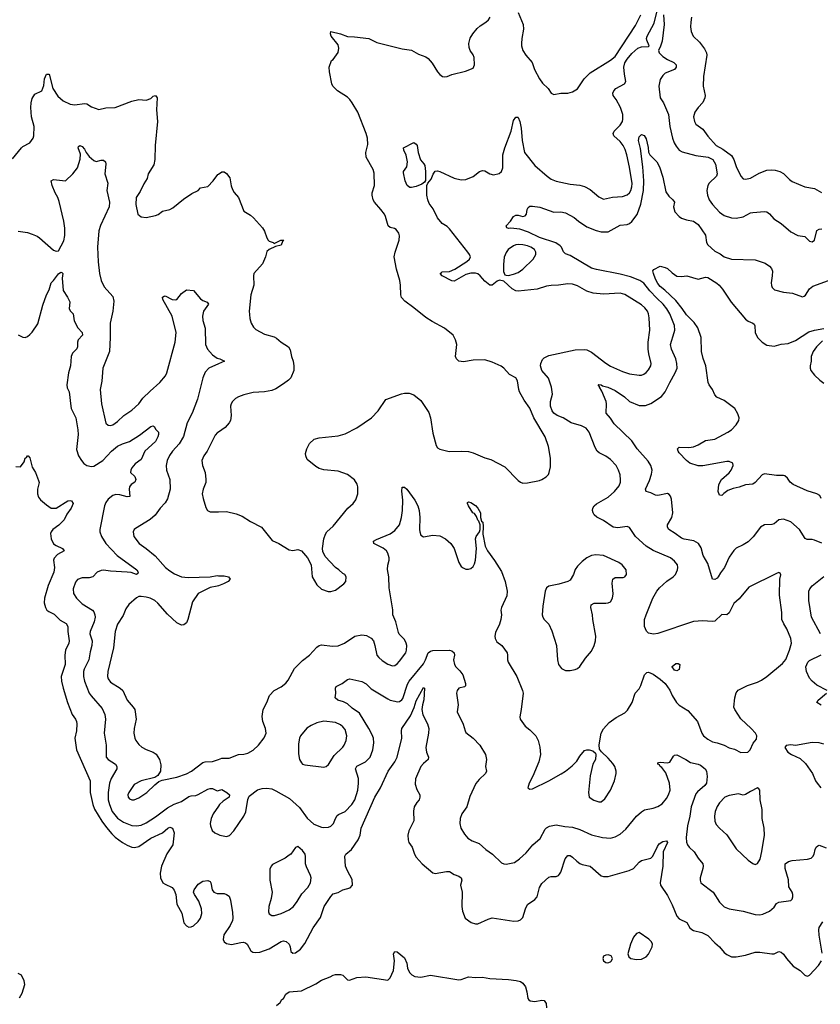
# Model space of a CAD drawing. Header units: inches. Extents: x 1603819 to 1745079, y 385938 to 533966.
# Tile 62 of 256: x 1658323 to 1665080, y 410704 to 419010. Entities that reach past the tile are written whole.
import ezdxf

# ---------------------------------------------------------------- set-up
doc = ezdxf.new("R2010")
doc.units = ezdxf.units.IN
doc.header["$MEASUREMENT"] = 0
doc.layers.add('B6451', color=7, linetype='Continuous')
doc.layers.add('B6461', color=7, linetype='Continuous')

msp = doc.modelspace()

# ---------------------------------------------------------------- linework, layer by layer
at = {"layer": 'B6451', "color": 5}
for points, elevation in [([(1658264.2, 417835.8), (1658337.4, 417930), (1658350, 417940.9), (1658408.3, 417971.7), (1658437.6, 418010), (1658443.5, 418030), (1658445.1, 418110), (1658423.5, 418190), (1658418.9, 418270), (1658421.4, 418310), (1658430, 418344), (1658450, 418382), (1658510, 418411.3), (1658526.2, 418453.8), (1658533.5, 418510), (1658550, 418550.3), (1658571.8, 418551.8), (1658604.3, 418430), (1658646.1, 418366.1), (1658690, 418325.6), (1658750, 418298.6), (1658790, 418292.6), (1658870, 418302.5), (1658890, 418300.2), (1658930, 418275.6), (1658990, 418252.2), (1659050, 418265.5), (1659130, 418270.3), (1659270, 418322.3), (1659330, 418336), (1659390, 418332.3), (1659430, 418345.2), (1659450, 418363.6), (1659470.2, 418370.3), (1659483.7, 418350), (1659477.3, 418250), (1659485.2, 418150), (1659467.8, 417950), (1659463.6, 417830), (1659454.4, 417785.6), (1659408.4, 417710), (1659400.7, 417670), (1659370, 417624), (1659340.5, 417559.5), (1659307.7, 417510), (1659304, 417450), (1659321, 417370), (1659350, 417347.3), (1659390, 417342), (1659470, 417358.8), (1659492.3, 417367.7), (1659530, 417396), (1659591.9, 417408.1), (1659617.2, 417422.8), (1659704.8, 417495.2), (1659775.5, 417544.5), (1659829.6, 417570.4), (1659850, 417590.7), (1659910, 417602), (1659955.1, 417650), (1659996, 417704), (1660000, 417706.7)], 480), ([(1658310, 417225.3), (1658390, 417214.4), (1658430, 417201.2), (1658470, 417183.2), (1658490, 417169), (1658610, 417066.5), (1658630, 417058), (1658650, 417060.5), (1658695.9, 417144.1), (1658704.5, 417190), (1658704, 417250), (1658695, 417310), (1658655.8, 417475.8), (1658644.8, 417510), (1658622.6, 417550), (1658598.7, 417610), (1658589.7, 417650.3), (1658610, 417662), (1658710, 417650.8), (1658772.3, 417710), (1658810, 417761), (1658832.6, 417832.6), (1658836.6, 417876.6), (1658816.2, 417930), (1658819, 417941), (1658830, 417947.7), (1658850, 417939.3), (1658870, 417917.3), (1658883.8, 417890), (1658910, 417854.8), (1658950, 417822.8), (1658970, 417814), (1659010, 417824), (1659030, 417824), (1659046.8, 417810), (1659050.4, 417790), (1659043.1, 417710), (1659068.5, 417630), (1659058, 417570), (1659080.6, 417470), (1659079.3, 417430), (1659005.9, 417274.1), (1658990.1, 417230), (1658980.8, 417090), (1658986, 416966), (1658996.5, 416870), (1659010, 416810.7), (1659037.2, 416757.2), (1659110, 416676.3), (1659116.7, 416636.7), (1659110.2, 416550), (1659085.8, 416450), (1659088.2, 416330), (1659080.3, 416210), (1659024.4, 416070), (1659018, 415962), (1659002.6, 415890), (1659015.2, 415770), (1659050, 415607.7), (1659070, 415588.4), (1659090, 415585.3), (1659110, 415592), (1659150, 415620.3), (1659203.5, 415670), (1659270, 415715.3), (1659329.7, 415770), (1659364, 415816), (1659423.3, 415876.7), (1659507.1, 415950), (1659553, 416007), (1659565, 416030), (1659635.3, 416290), (1659645, 416370), (1659609.8, 416510), (1659532.3, 416650), (1659529.6, 416670.4), (1659541.5, 416678.5), (1659550, 416680.7), (1659610, 416650.5), (1659634.5, 416645.5), (1659650, 416650.8), (1659690, 416699.3), (1659730, 416730.4), (1659790, 416726), (1659850, 416656.3), (1659870, 416642), (1659906.8, 416626.8), (1659916, 416610), (1659874.9, 416550), (1659865.7, 416510), (1659870, 416472), (1659888.6, 416408.6), (1659890.3, 416270), (1659909, 416230), (1659950, 416182.6), (1659990, 416155.6), (1660000, 416153)], 460), ([(1658310, 416350.5), (1658350, 416330.5), (1658370, 416330.4), (1658390, 416338.4), (1658410, 416354), (1658430, 416373), (1658476.3, 416443.7), (1658518.5, 416601.5), (1658551.1, 416688.9), (1658572.3, 416730), (1658589, 416790), (1658610, 416810.6), (1658650, 416866), (1658670, 416878.9), (1658678.3, 416878.3), (1658687.7, 416870), (1658681.1, 416830), (1658690, 416724.7), (1658728, 416670), (1658745.5, 416630), (1658742.4, 416570), (1658752, 416552), (1658773.4, 416530), (1658782.4, 416470), (1658815.5, 416410), (1658850.8, 416370), (1658854.8, 416350), (1658817.3, 416310), (1658810.7, 416290), (1658810.6, 416250), (1658806, 416234), (1658770, 416197), (1658757.4, 416170), (1658752, 416090), (1658735.8, 416030), (1658722, 415930), (1658724, 415904), (1658740.7, 415870), (1658754, 415750), (1658759, 415730), (1658796.9, 415650), (1658814.3, 415550), (1658816.1, 415510), (1658804.1, 415384.1), (1658820.7, 415330), (1658844, 415290), (1658865.5, 415265.5), (1658888.9, 415248.9), (1658930, 415239.5), (1658950, 415242.8), (1659026.4, 415290), (1659097.5, 415370), (1659150, 415412.9), (1659190, 415432.5), (1659250, 415452.2), (1659335.9, 415504.1), (1659430, 415577.1), (1659450, 415582.8), (1659458, 415578), (1659473.2, 415553.2), (1659495.5, 415530), (1659496, 415510), (1659490.3, 415490.3), (1659470, 415453), (1659380.8, 415370), (1659350, 415298.9), (1659297, 415263), (1659270.4, 415230), (1659260.5, 415210), (1659259.1, 415190), (1659295.6, 415155.6), (1659303.1, 415130), (1659294, 415110), (1659265.5, 415090), (1659250.4, 415070), (1659246, 415050), (1659253.1, 414986.9), (1659230, 414985.1), (1659170, 415003.1), (1659135.6, 415004.4), (1659110, 414995.6), (1659070, 414965.1), (1659050, 414937), (1659039.6, 414910), (1658998.6, 414710), (1658999.6, 414690), (1659013.6, 414650), (1659051.3, 414590), (1659147.3, 414490), (1659311.8, 414370), (1659323.8, 414350), (1659321.4, 414338.6), (1659310, 414328.3), (1659265.2, 414345.2), (1659230.7, 414350.7), (1659090, 414356.5), (1659030, 414365.4), (1659010, 414363), (1658977.3, 414350), (1658942, 414310), (1658910, 414302.9), (1658850, 414300.5), (1658812.1, 414287.9), (1658794.7, 414265.3), (1658775.8, 414210), (1658776.4, 414170), (1658801.6, 414130), (1658850, 414081.6), (1658938, 414030), (1658950, 414014), (1658957.7, 413990), (1658959.6, 413970), (1658952.2, 413930), (1658916.9, 413850), (1658915.2, 413830), (1658934.2, 413770), (1658932, 413730), (1658917.7, 413677.8), (1658908, 413610), (1658866.9, 413530), (1658861.8, 413510), (1658861.8, 413470), (1658871.3, 413430), (1658909.4, 413329.4), (1658925.6, 413305.6), (1659019.8, 413199.8), (1659042.4, 413150), (1659047.9, 413107.9), (1659036.9, 412990), (1659054.4, 412890), (1659054.4, 412790), (1659069.1, 412769.1), (1659132.4, 412730), (1659143.7, 412710), (1659142.3, 412690), (1659095.6, 412610), (1659080.6, 412570), (1659069.4, 412490), (1659070.1, 412430), (1659080.8, 412390), (1659105.3, 412330), (1659150, 412274.3), (1659200.7, 412240.7), (1659270, 412212.5), (1659310, 412209.4), (1659350, 412215.3), (1659390, 412233.4), (1659470, 412284.8), (1659570, 412361.1), (1659626.9, 412393.1), (1659690, 412415.4), (1659750, 412455.5), (1659770, 412463.6), (1659810, 412466.5), (1659830, 412473.6), (1659910, 412518.5), (1659930, 412525.3), (1659950, 412524.9), (1659990, 412504.7), (1660000, 412507.2)], 440), ([(1660000, 416106.5), (1659920.7, 416070), (1659890, 416036), (1659870, 415989), (1659823.2, 415810), (1659779.7, 415690), (1659736.9, 415610), (1659705.1, 415494.9), (1659670, 415433.3), (1659614.3, 415370), (1659587.7, 415332.3), (1659567.6, 415290), (1659559.6, 415250), (1659562.6, 415210), (1659590.3, 415130), (1659592.7, 415050), (1659571.2, 414968.8), (1659550, 414934.5), (1659510.4, 414890), (1659468, 414830), (1659425.1, 414794.9), (1659301.7, 414718.3), (1659290.8, 414710), (1659280.7, 414690), (1659288, 414650), (1659331.3, 414591.3), (1659390.2, 414550.2), (1659467.5, 414487.5), (1659554.4, 414390), (1659590, 414360.3), (1659630, 414334.9), (1659690, 414310.3), (1659744.8, 414304.8), (1659930, 414310.2), (1659990, 414320.3), (1660000, 414319.8)], 460), ([(1660000, 415530.9), (1659993.5, 415526.5), (1659974.3, 415505.7), (1659906, 415370), (1659878.7, 415330), (1659862, 415290), (1659865.3, 415250), (1659888.7, 415190), (1659894.9, 415130), (1659893.3, 415106.7), (1659872.4, 415050), (1659864.4, 415010), (1659870.5, 414970), (1659894.6, 414894.6), (1659908.6, 414868.6), (1659930, 414858), (1660000, 414859.2)], 480), ([(1658290, 415241), (1658330, 415238), (1658360.2, 415279.8), (1658369.6, 415310.4), (1658382, 415318), (1658390.8, 415330.8), (1658394, 415330), (1658410, 415314), (1658430, 415234), (1658458, 415190), (1658483.5, 415123.5), (1658486.8, 415106.8), (1658474.9, 415050), (1658474.9, 415010), (1658482.5, 414982.5), (1658499.6, 414959.6), (1658550, 414916.4), (1658590.4, 414890.4), (1658630, 414890.4), (1658730, 414950.3), (1658750, 414953.4), (1658761, 414950), (1658774.9, 414930), (1658757.6, 414890), (1658721.7, 414838.3), (1658699.6, 414790), (1658654.4, 414745.6), (1658603.6, 414710), (1658588, 414690), (1658583.6, 414676.4), (1658589.2, 414630), (1658608.5, 414588.5), (1658630, 414573.1), (1658684, 414550), (1658698.8, 414530), (1658642.7, 414497.3), (1658613.1, 414466.9), (1658609.1, 414450), (1658616.8, 414390), (1658612.9, 414350), (1658564.5, 414235.5), (1658531.5, 414130), (1658528.9, 414090), (1658540.4, 414050), (1658553.8, 414030), (1658570, 414016.8), (1658614.4, 413994.4), (1658665.1, 413945.1), (1658715.3, 413915.3), (1658730.2, 413890.2), (1658729.4, 413849.4), (1658742, 413770), (1658737.3, 413750), (1658709.3, 413690), (1658704.1, 413650), (1658707.5, 413570), (1658674.7, 413470), (1658675.9, 413430), (1658689.2, 413370), (1658726.7, 413250), (1658765.4, 413150), (1658793.1, 413110), (1658801.7, 413090), (1658805.7, 413070), (1658803.1, 413010), (1658790.2, 412950), (1658803.2, 412850), (1658918.6, 412590), (1658917.1, 412490), (1658939.4, 412390), (1658955, 412350), (1659017.1, 412250), (1659054.9, 412194.9), (1659101.1, 412141.1), (1659130, 412113.6), (1659190.4, 412070), (1659230, 412045.2), (1659270, 412029.2), (1659292.9, 412027.1), (1659330, 412035.5), (1659430, 412106.2), (1659530, 412150.3), (1659573.2, 412190), (1659590, 412197.6), (1659612.7, 412190), (1659628.2, 412150), (1659616.1, 412050), (1659566.6, 411973.4), (1659520.5, 411870), (1659509.2, 411810), (1659511.3, 411771.3), (1659532.4, 411730), (1659550, 411717.4), (1659610.2, 411690.2), (1659626.8, 411666.8), (1659640.3, 411630), (1659649.1, 411550), (1659693, 411473), (1659708.3, 411390), (1659730, 411364.9), (1659750, 411355.6), (1659770, 411356.1), (1659790, 411364.7), (1659830, 411403.2), (1659848, 411430), (1659859.9, 411470), (1659858.7, 411510), (1659834.5, 411574.5), (1659798, 411630), (1659791.6, 411650), (1659795.6, 411670), (1659830, 411718), (1659870, 411742), (1659910, 411747.7), (1659930, 411738.8), (1659936.3, 411730), (1659948.7, 411670), (1659963, 411650), (1659990, 411638.4), (1660000, 411638.3)], 420), ([(1660000, 414234.5), (1659990, 414230.9), (1659930, 414219.7), (1659830.4, 414169.6), (1659781.3, 414098.7), (1659743.1, 413950), (1659730, 413922), (1659710, 413904.7), (1659690, 413903.5), (1659650, 413922), (1659570, 413996), (1659490, 414087.4), (1659463, 414110), (1659426, 414130), (1659390, 414139.8), (1659350, 414144), (1659330, 414143), (1659310, 414133.6), (1659244.1, 414075.9), (1659219.9, 414040.1), (1659196.7, 413983.3), (1659150.2, 413909.8), (1659130.2, 413850), (1659115.9, 413710), (1659068.2, 413510), (1659064.9, 413470), (1659069.1, 413450), (1659090, 413420.3), (1659170.1, 413370.1), (1659193.1, 413350), (1659231.7, 413270), (1659282.4, 413210), (1659294, 413190), (1659306.3, 413110), (1659288.9, 413030), (1659287.2, 412990), (1659295.3, 412950), (1659304.9, 412930), (1659330, 412895.5), (1659354.1, 412874.1), (1659390, 412854), (1659450.2, 412830.2), (1659474.7, 412814.7), (1659504.4, 412770), (1659515.9, 412724.1), (1659510.6, 412669.4), (1659490, 412635.3), (1659462.8, 412617.2), (1659350, 412589.5), (1659290, 412558), (1659243.8, 412490), (1659236.3, 412470), (1659238.8, 412450), (1659250, 412436), (1659270, 412427.7), (1659290, 412427.7), (1659330, 412444.9), (1659397.2, 412490), (1659463.7, 412556.3), (1659497.2, 412582.8), (1659525.6, 412594.4), (1659650, 412620.3), (1659730, 412648.9), (1659773, 412670), (1659870, 412743.6), (1659890, 412748.9), (1659950, 412752.6), (1660000, 412769)], 460), ([(1660000, 412374.2), (1659957.6, 412310), (1659940.3, 412270), (1659930.5, 412230), (1659933, 412210), (1659948.2, 412170), (1659970, 412150.6), (1660000, 412135.6)], 440), ([(1658322, 410758), (1658343.3, 410796.7), (1658368, 410870), (1658360.5, 410900.5), (1658338, 410950), (1658310, 410965.1)], 420)]:
    msp.add_lwpolyline(points, dxfattribs=dict(at, elevation=elevation))
at = {"layer": 'B6461', "color": 5}
for points, elevation in [([(1660000, 412769), (1660030, 412778.9), (1660090, 412779.8), (1660170, 412811.4), (1660213.8, 412813.8), (1660250, 412822), (1660293.4, 412846.6), (1660339.6, 412890), (1660386.9, 412953.1), (1660402.9, 412990), (1660397.6, 413030), (1660375.6, 413090), (1660369.6, 413130.4), (1660379.5, 413190), (1660409.4, 413250), (1660431.9, 413308.1), (1660470, 413350.8), (1660530, 413382.4), (1660570, 413412.7), (1660590, 413438), (1660642.5, 413537.5), (1660710, 413605.3), (1660770, 413650.4), (1660830, 413715.5), (1660850, 413730.4), (1660870, 413735.8), (1660964.4, 413724.4), (1661010, 413728.9), (1661063.7, 413750), (1661151, 413809), (1661210, 413820.3), (1661250, 413816.4), (1661290, 413793.4), (1661308.2, 413770), (1661321.3, 413730), (1661337.1, 413650), (1661353, 413630), (1661383.8, 413603.8), (1661430, 413573), (1661470, 413559.3), (1661490, 413561.6), (1661510, 413575.5), (1661530, 413598), (1661581.6, 413670), (1661587.9, 413692.1), (1661589.7, 413730), (1661585.4, 413750), (1661570, 413781.6), (1661526.2, 413826.2), (1661519, 413839), (1661497.7, 413930), (1661473.3, 413990), (1661472.2, 414032.2), (1661442.2, 414217.8), (1661438, 414310), (1661428.8, 414371.2), (1661430.7, 414409.3), (1661442.7, 414450), (1661440.9, 414470), (1661430.9, 414510), (1661418.3, 414530), (1661390, 414553.1), (1661312.7, 414590), (1661309.3, 414610), (1661335.2, 414624.8), (1661450, 414671.7), (1661490, 414699.5), (1661527.4, 414750), (1661546.6, 414810), (1661555, 414870), (1661555.7, 414955.7), (1661547.3, 415032.7), (1661552.7, 415067.3), (1661570, 415066.7), (1661590, 415048.7), (1661657.6, 414957.6), (1661683.8, 414910), (1661695.5, 414870), (1661700.5, 414810), (1661697.1, 414710), (1661699.3, 414690), (1661710, 414662.8), (1661730, 414647.7), (1661810, 414660.5), (1661870, 414655.5), (1661917.3, 414630), (1661960.7, 414590), (1661990.7, 414550), (1662030, 414431.3), (1662050, 414396), (1662064.7, 414384.7), (1662090, 414375.5), (1662110, 414374.9), (1662130, 414381.6), (1662150, 414397.3), (1662161.7, 414418.3), (1662169.6, 414450), (1662179, 414550), (1662169.5, 414630), (1662176, 414650), (1662204, 414690), (1662209, 414710), (1662209, 414750), (1662199, 414779), (1662190, 414788), (1662179, 414819), (1662163.1, 414843.1), (1662149, 414850), (1662110, 414908), (1662102, 414930), (1662104, 414936), (1662110, 414942), (1662130, 414936), (1662170, 414911.3), (1662191, 414890), (1662211, 414850), (1662211.3, 414810), (1662221, 414781), (1662231, 414770), (1662234.8, 414734.8), (1662233, 414670), (1662250.4, 414570), (1662270.4, 414530), (1662330, 414448), (1662390, 414354), (1662421.7, 414270), (1662438.7, 414190), (1662434.9, 414150), (1662388.2, 414050), (1662384.4, 414030), (1662388.4, 413990), (1662383.1, 413950), (1662372.2, 413910), (1662338.7, 413841.3), (1662332.4, 413810), (1662335.3, 413790), (1662350, 413760.5), (1662393.4, 413730), (1662436.3, 413670), (1662441.6, 413650), (1662440.4, 413610), (1662446, 413590), (1662519.1, 413470), (1662568.2, 413350), (1662572.1, 413327.9), (1662556.3, 413190), (1662544.9, 413130), (1662547.7, 413110), (1662590, 413050.8), (1662630, 413019.1), (1662678, 412970), (1662699.3, 412930), (1662713.8, 412873.8), (1662717.6, 412810), (1662703.7, 412750), (1662652.8, 412627.2), (1662622.8, 412570), (1662612, 412530), (1662630, 412518), (1662650, 412521), (1662790, 412588.2), (1662892.9, 412647.1), (1662930, 412670.7), (1662984.8, 412715.2), (1663024.1, 412755.9), (1663050, 412798), (1663090, 412844.7), (1663110, 412851.3), (1663130, 412851.3), (1663161, 412841), (1663182, 412822), (1663184.7, 412810), (1663182, 412770), (1663161, 412730), (1663138.8, 412630), (1663124, 412490), (1663130.7, 412450.7), (1663170, 412424.9), (1663210, 412410.8), (1663230, 412411), (1663261.5, 412438.5), (1663309.2, 412510), (1663344, 412590), (1663357.2, 412650), (1663357.2, 412670), (1663345.2, 412710), (1663330, 412734), (1663290, 412779), (1663232.7, 412832.7), (1663217.2, 412857.2), (1663212.7, 412892.7), (1663229.6, 412990), (1663251.1, 413028.9), (1663298.3, 413081.7), (1663356.6, 413123.4), (1663430, 413162), (1663454.2, 413185.8), (1663492, 413250), (1663517.2, 413330), (1663550, 413366), (1663565.8, 413394.2), (1663595.5, 413484.5), (1663616.5, 413503.5), (1663630, 413506.8), (1663670, 413487.7), (1663730, 413448), (1663770, 413410.6), (1663810, 413354), (1663829, 413309), (1663865.5, 413250), (1663890, 413226), (1663961.4, 413181.4), (1664044.4, 413090), (1664080.5, 412990), (1664095.5, 412970), (1664130, 412941.3), (1664170, 412917.6), (1664210, 412910.3), (1664269.1, 412889.1), (1664310, 412868.5), (1664354.9, 412854.9), (1664410, 412826.8), (1664469.1, 412830.9), (1664489.3, 412850.7), (1664512.9, 412907.1), (1664540.2, 412939.8), (1664544, 412970), (1664533.2, 412990), (1664496, 413030), (1664410, 413112), (1664357.6, 413190), (1664349.8, 413210), (1664358.3, 413290), (1664369.8, 413330.2), (1664387.4, 413352.6), (1664465.4, 413394.6), (1664550, 413420.4), (1664582.8, 413437.2), (1664630, 413470.4), (1664761, 413579), (1664788.1, 413611.9), (1664820.5, 413690), (1664837, 413750), (1664832, 413790), (1664798.4, 413870), (1664772.3, 413912.3), (1664755.6, 413950), (1664754, 414010), (1664735.9, 414155.9), (1664738, 414290), (1664747.3, 414327.3), (1664742, 414342), (1664730, 414346), (1664710, 414339), (1664476.1, 414223.9), (1664395.1, 414124.9), (1664350, 414084.5), (1664310, 414007), (1664290, 413989.6), (1664250, 413991.6), (1664190, 413937.4), (1664167, 413933), (1664090, 413938.9), (1664010, 413934), (1663710, 413832.7), (1663673.2, 413826.8), (1663630, 413835.6), (1663611.9, 413851.9), (1663595.6, 413890), (1663597.6, 413950), (1663609.6, 413989.6), (1663667.7, 414130), (1663700.4, 414190), (1663723.1, 414216.9), (1663785.4, 414274.6), (1663838.7, 414310), (1663858.9, 414330), (1663875.6, 414370), (1663878.7, 414390), (1663874.5, 414410), (1663850, 414443.5), (1663815.6, 414470), (1663670, 414531.8), (1663610, 414569.8), (1663519.8, 414650), (1663470, 414726.6), (1663450, 414734), (1663370, 414723.8), (1663332.3, 414730), (1663250, 414784.1), (1663194, 414814), (1663172.8, 414832.8), (1663162.4, 414850), (1663158.2, 414870), (1663160.4, 414890), (1663170.7, 414909.3), (1663190, 414927), (1663290, 414983.1), (1663342.4, 415030), (1663381.8, 415078.2), (1663392.8, 415110), (1663392.7, 415127.3), (1663389.7, 415170), (1663377.6, 415210), (1663356, 415250), (1663310, 415301.1), (1663270, 415328.4), (1663214.8, 415354.8), (1663198, 415370), (1663180.6, 415400.6), (1663129.8, 415530), (1663104.6, 415564.6), (1663064.7, 415584.7), (1662976.9, 415610), (1662910.4, 415650.4), (1662858.7, 415670), (1662830, 415691.3), (1662816.8, 415710), (1662802, 415750), (1662804, 415790), (1662819.1, 415850), (1662811, 415911), (1662786.3, 415986.3), (1662730, 416052), (1662718.2, 416090), (1662720.3, 416110), (1662736.6, 416143.4), (1662750, 416157.3), (1662790, 416178), (1663010, 416223.8), (1663090, 416227), (1663110, 416224.9), (1663150, 416205.7), (1663270, 416111.5), (1663310, 416087.8), (1663410, 416040.9), (1663470, 416023.6), (1663550, 416010.3), (1663570, 416012), (1663590, 416020.3), (1663610, 416034.4), (1663630, 416057.1), (1663649.7, 416090), (1663652.8, 416110), (1663631.9, 416190), (1663627, 416230), (1663628.1, 416290), (1663642.4, 416390), (1663635.8, 416495.8), (1663629.9, 416529.9), (1663621.2, 416550), (1663599.5, 416579.5), (1663570, 416605.8), (1663430, 416692.3), (1663390, 416702.6), (1663250, 416695.8), (1663161.8, 416701.8), (1663110, 416718.7), (1663030, 416765.4), (1662990, 416779.7), (1662950, 416781), (1662870, 416769.7), (1662810, 416768.6), (1662770, 416761.5), (1662690, 416737.4), (1662530, 416719.7), (1662510, 416723), (1662479.8, 416739.7), (1662410, 416804), (1662373.6, 416813.6), (1662354.4, 416805.6), (1662312, 416770), (1662290, 416769.4), (1662250, 416802.9), (1662209.6, 416850), (1662190, 416865.4), (1662170, 416872), (1662130, 416872.9), (1662090, 416861.7), (1661990, 416804.7), (1661970, 416807.6), (1661889.2, 416850), (1661873.2, 416870), (1661882, 416878), (1661890, 416882), (1661950, 416885.7), (1661995.5, 416904.5), (1662096.2, 416970), (1662118.4, 416990), (1662126.6, 417010), (1662120.9, 417030), (1662106.6, 417050), (1661950, 417244.7), (1661930, 417264.4), (1661890, 417290.9), (1661850, 417339.7), (1661813.6, 417413.6), (1661780, 417460), (1661766.9, 417490), (1661759.1, 417530), (1661760.5, 417610), (1661769.3, 417630.7), (1661795.8, 417664.2), (1661813.1, 417706.9), (1661830, 417732.7), (1661850, 417735.3), (1661870, 417730.3), (1661990, 417674.3), (1662050, 417659.5), (1662090, 417663.1), (1662150, 417686.4), (1662205.2, 417730), (1662230, 417738), (1662250, 417735.5), (1662291, 417710), (1662322.3, 417702.3), (1662370, 417713), (1662390, 417728), (1662400.5, 417759.5), (1662401.6, 417870), (1662416.8, 417930), (1662469.8, 418070), (1662490, 418161), (1662510, 418186.8), (1662526.4, 418186.4), (1662530, 418186), (1662543.8, 418150), (1662555.2, 418095.3), (1662564.9, 417990), (1662584.6, 417890), (1662670, 417780.4), (1662774.9, 417690), (1662810, 417666), (1662850, 417649.1), (1662970, 417622.8), (1663050, 417613.4), (1663090, 417602), (1663138.3, 417578.3), (1663210, 417514.9), (1663250, 417494.9), (1663326.8, 417513.2), (1663410, 417517.6), (1663450, 417531.6), (1663470, 417548.8), (1663481.2, 417570), (1663490, 417601), (1663491.2, 417628.8), (1663470, 417766), (1663448.7, 417868.7), (1663434.4, 417914.4), (1663416.8, 417950), (1663390, 417983.5), (1663337.6, 418030), (1663333, 418050), (1663341.3, 418070), (1663390, 418119.5), (1663409.7, 418150), (1663414.5, 418170), (1663414.2, 418210), (1663393.3, 418270), (1663356.8, 418336.8), (1663331.6, 418370), (1663327.8, 418390), (1663337.7, 418410), (1663355.4, 418430), (1663426.9, 418470), (1663437.6, 418490), (1663426.3, 418550), (1663421.9, 418610), (1663430, 418646.4), (1663450, 418676.5), (1663490, 418723.6), (1663540.7, 418770), (1663570, 418779.7), (1663630, 418784.6), (1663636.9, 418790), (1663617.2, 418837.2), (1663614.5, 418850), (1663618.7, 418870), (1663678.6, 418981.4), (1663710, 419106)], 460), ([(1662530.5, 419070.5), (1662572.7, 418970), (1662574.9, 418930), (1662561.3, 418850), (1662559.5, 418810), (1662559.5, 418790), (1662570.4, 418750), (1662594.4, 418710), (1662648.2, 418650), (1662668.2, 418590), (1662710.5, 418510), (1662735.6, 418475.6), (1662782.8, 418430), (1662810, 418391), (1662830, 418378.8), (1662890, 418390.8), (1662950, 418390.7), (1662990, 418400.7), (1663030, 418426), (1663087.6, 418510), (1663138.7, 418561.3), (1663310, 418667.5), (1663350, 418700.4), (1663519.4, 418960.6), (1663566.2, 419050)], 480), ([(1663757.6, 419050), (1663763.1, 418970), (1663745.4, 418830), (1663732.7, 418787.3), (1663713.4, 418750), (1663720.9, 418730), (1663750, 418700.3), (1663790, 418674.7), (1663844, 418650), (1663864.9, 418630), (1663864, 418610), (1663850.3, 418589.7), (1663770, 418559.7), (1663750, 418538.4), (1663730, 418506), (1663718.3, 418450), (1663728.7, 418350), (1663757.4, 418310), (1663798.5, 418210), (1663809.2, 418110), (1663831.6, 418010), (1663847.4, 417970), (1663863.7, 417943.7), (1663890.2, 417910.2), (1663914.4, 417894.4), (1664030, 417863.7), (1664134, 417850), (1664172.6, 417830), (1664194.8, 417790), (1664210.8, 417710), (1664204.3, 417690), (1664141.2, 417630), (1664130.2, 417610), (1664122.7, 417570), (1664129, 417530), (1664142.3, 417490), (1664170.3, 417450), (1664230, 417386), (1664270, 417359.6), (1664330, 417338.3), (1664370, 417334.6), (1664430, 417346.4), (1664490, 417379.5), (1664510, 417384.9), (1664610, 417393), (1664630, 417388), (1664650, 417373), (1664689.2, 417329.2), (1664750, 417290.4), (1664830, 417221.3), (1664890, 417188.2), (1664950, 417180.5), (1664990, 417142.8), (1665010, 417136), (1665030, 417151.3), (1665049.6, 417230.4), (1665070, 417243), (1665094.2, 417245.8)], 460), ([(1660000, 414859.2), (1660070, 414860.5), (1660150, 414840.3), (1660200.9, 414820.9), (1660270, 414778), (1660364, 414730), (1660455.2, 414615.2), (1660511.3, 414590), (1660598, 414538), (1660630, 414531), (1660670, 414541), (1660702, 414530), (1660752, 414470), (1660782, 414410), (1660792, 414310), (1660830, 414242), (1660870, 414206), (1660926.4, 414186.4), (1660950, 414186), (1660990, 414198), (1661058, 414250), (1661075.3, 414270), (1661078, 414310), (1661068.4, 414328.4), (1661050, 414338), (1661018, 414370), (1660988, 414390), (1660900.2, 414480.2), (1660883.1, 414523.1), (1660879, 414550), (1660889.3, 414630), (1660903.7, 414670), (1660916, 414690), (1660970, 414738.8), (1661091.7, 414888.3), (1661137.2, 414930), (1661160.1, 414959.9), (1661176, 415010), (1661177, 415070), (1661171.7, 415091.7), (1661150, 415129), (1661090, 415172.3), (1661010, 415200.7), (1660890, 415213.3), (1660850, 415224.2), (1660821.8, 415241.8), (1660750, 415300.9), (1660737.4, 415330), (1660736.3, 415350), (1660746.3, 415390), (1660770, 415434.8), (1660807.5, 415472.5), (1660850, 415482), (1661010, 415499.1), (1661070, 415517.3), (1661170, 415567.3), (1661293.2, 415650), (1661349.3, 415710), (1661414.2, 415805.8), (1661544.9, 415855.1), (1661570, 415860.4), (1661610, 415860.4), (1661650, 415845.5), (1661710, 415798), (1661776.3, 415696.3), (1661791.7, 415651.7), (1661810, 415522), (1661838, 415418), (1661850, 415398), (1661870, 415386), (1661947.9, 415367.9), (1662050, 415371.3), (1662110, 415367.7), (1662150, 415357.1), (1662250, 415314), (1662300.3, 415300.3), (1662417.8, 415237.8), (1662530, 415124), (1662550, 415107.7), (1662570, 415099.1), (1662610, 415102), (1662710, 415124), (1662729.4, 415130.6), (1662766.3, 415153.7), (1662785.6, 415174.4), (1662793.2, 415190), (1662802, 415238), (1662802.7, 415310), (1662786.6, 415410), (1662757, 415490), (1662661.6, 415650), (1662630, 415732.7), (1662580.1, 415800.1), (1662542.4, 415870), (1662534.7, 415890), (1662524.1, 415964.1), (1662510, 415988.7), (1662457.5, 416017.5), (1662410, 416069), (1662386.3, 416086.3), (1662310, 416121.2), (1662250, 416141.2), (1662150, 416138), (1662070, 416124.5), (1662028.7, 416130), (1662009, 416150), (1662001.2, 416170), (1662012.7, 416270), (1662002.7, 416310), (1661981.2, 416350), (1661907.7, 416407.7), (1661803.3, 416463.3), (1661750, 416498), (1661650, 416580.5), (1661574.2, 416634.2), (1661546.4, 416666.4), (1661539.7, 416690), (1661537.4, 416770), (1661531.5, 416808.5), (1661504.4, 416904.4), (1661484.2, 417010), (1661491.5, 417050), (1661525.6, 417150), (1661527.5, 417187.5), (1661522.9, 417210), (1661501, 417241), (1661488, 417248), (1661450, 417255.6), (1661434, 417270), (1661411.3, 417350), (1661401.3, 417370), (1661372.6, 417410), (1661317.4, 417470), (1661305.7, 417490), (1661297.3, 417530), (1661299.2, 417550), (1661318.4, 417610), (1661314.9, 417714.9), (1661305.4, 417745.4), (1661248.2, 417850), (1661244.4, 417890), (1661262, 417958), (1661258, 418010), (1661246.9, 418050), (1661175.9, 418230), (1661130.6, 418310), (1661110, 418336.5), (1661090, 418356.8), (1661006.3, 418410), (1660966, 418450), (1660957.4, 418470), (1660938.3, 418570), (1660935.1, 418610), (1660955.3, 418664.7), (1660970, 418674), (1661010, 418732), (1661017, 418770), (1661010, 418799), (1660953.2, 418870), (1660945.2, 418890), (1660948, 418910), (1661030.3, 418890.3), (1661090, 418867.7), (1661150, 418866.4), (1661270, 418850.8), (1661336.8, 418816.8), (1661550, 418765.5), (1661630, 418753.4), (1661690, 418719.1), (1661750, 418697.3), (1661770, 418682.8), (1661804.7, 418644.7), (1661850.8, 418570), (1661870, 418546.8), (1661890.7, 418530.7), (1661910, 418526.8), (1661930, 418530.8), (1661970, 418547.3), (1662084.7, 418575.3), (1662150, 418602), (1662161.2, 418630), (1662159.6, 418690), (1662150, 418712.7), (1662124.2, 418750), (1662115.5, 418775.5), (1662114.6, 418810), (1662126.1, 418853.9), (1662148.4, 418891.6), (1662184.2, 418935.8), (1662210, 418959.6), (1662258, 418990), (1662279.3, 419010), (1662292.7, 419030)], 480), ([(1663994.3, 419030), (1663986.5, 418990), (1663984.9, 418950), (1663990, 418911.3), (1663997.6, 418890), (1664008.5, 418870), (1664060.2, 418820.2), (1664103.9, 418763.9), (1664119.6, 418730), (1664121.3, 418710), (1664093.4, 418530), (1664091.5, 418450), (1664108.3, 418371.7), (1664106.7, 418350), (1664089, 418311), (1664048.4, 418270), (1664021.1, 418230), (1664010.3, 418190), (1664017.6, 418150), (1664030.5, 418130), (1664090, 418085.3), (1664130, 418028), (1664201.3, 417950), (1664257.7, 417917.7), (1664330, 417863.1), (1664349.2, 417830), (1664370, 417770.7), (1664408.9, 417688.9), (1664430, 417667.7), (1664450, 417665.5), (1664490, 417674.4), (1664565.2, 417714.8), (1664630, 417740.3), (1664670, 417744.6), (1664700.2, 417740.2), (1664737.3, 417730), (1664770, 417712), (1664820.7, 417660.7), (1664843.7, 417643.7), (1664950, 417599.5), (1665030, 417584.6), (1665090, 417551.4)], 480), ([(1665092.8, 414592.8), (1665030, 414619.7), (1665010, 414625.1), (1664970, 414625.1), (1664952.9, 414632.9), (1664904.7, 414710), (1664830, 414773.3), (1664770, 414795.1), (1664731.3, 414790), (1664690, 414758.4), (1664670, 414751.8), (1664610, 414747.3), (1664574, 414730), (1664513.3, 414646.7), (1664470, 414605.1), (1664430, 414579.6), (1664370, 414552.3), (1664350, 414532.3), (1664310, 414476.2), (1664272.4, 414387.6), (1664237, 414343), (1664218, 414310), (1664210, 414299.6), (1664190, 414287.6), (1664170, 414289.2), (1664130, 414421.2), (1664091.8, 414490), (1664075.6, 414555.6), (1664051.2, 414591.2), (1664013.6, 414613.6), (1663930, 414627.2), (1663910, 414635.8), (1663856.6, 414676.6), (1663801.6, 414710), (1663789.6, 414730), (1663791.6, 414750), (1663826.6, 414810), (1663836, 414850), (1663825.4, 414965.4), (1663817, 414990), (1663805.4, 415005.4), (1663790, 415013.6), (1663710, 414997.4), (1663690, 414999.7), (1663650, 415018.4), (1663609.6, 415030), (1663606.2, 415050), (1663638.1, 415121.9), (1663655.9, 415175.9), (1663659.8, 415210), (1663649.7, 415250), (1663626.2, 415286.2), (1663534, 415390), (1663490, 415458.4), (1663341.3, 415601.3), (1663309.8, 415649.8), (1663273.3, 415690), (1663276.4, 415770), (1663272.4, 415790), (1663237.6, 415877.6), (1663216, 415910), (1663216.5, 415916.5), (1663204, 415930), (1663207.2, 415932.8), (1663229.6, 415930.4), (1663242, 415922), (1663287.3, 415910), (1663350, 415881.1), (1663427.4, 415827.4), (1663470, 415789.3), (1663550, 415754.4), (1663605.8, 415754.2), (1663650, 415771.5), (1663740.7, 415830), (1663772, 415870), (1663809.7, 415950), (1663856.4, 416030), (1663871.1, 416071.1), (1663869.7, 416110), (1663860.9, 416150), (1663823.1, 416230), (1663815.6, 416270), (1663847.7, 416372.3), (1663851.1, 416390), (1663848.6, 416430), (1663811.4, 416530), (1663786, 416570), (1663754.5, 416610), (1663700.1, 416660.1), (1663642.3, 416722.3), (1663590, 416786.2), (1663557.4, 416810), (1663479.5, 416839.5), (1663390, 416863.2), (1663190, 416901.5), (1663150, 416913.3), (1662970, 417020.9), (1662930, 417034.3), (1662912.5, 417052.5), (1662894.8, 417090), (1662883.4, 417103.4), (1662847.5, 417127.5), (1662710, 417173.5), (1662617.1, 417217.1), (1662543.1, 417243.1), (1662468, 417252), (1662448.8, 417248.8), (1662434, 417254), (1662429, 417270), (1662466, 417310), (1662490, 417351), (1662510, 417360.7), (1662530, 417360.5), (1662570, 417350.6), (1662590, 417354.8), (1662600.9, 417370), (1662607, 417410), (1662615.6, 417424.4), (1662630, 417436.3), (1662650, 417438), (1662712.5, 417427.5), (1662830, 417386.7), (1662890, 417390.3), (1662930, 417380.3), (1663002.4, 417342.4), (1663038.4, 417310), (1663110, 417263.5), (1663189.7, 417230.3), (1663230, 417220.2), (1663290, 417220.2), (1663390, 417276.5), (1663450, 417283.6), (1663470, 417290.4), (1663490, 417306.4), (1663534.2, 417365.8), (1663565.6, 417454.4), (1663587, 417570), (1663590.8, 417650.8), (1663583.2, 417770), (1663562.6, 417922.6), (1663545.6, 417990), (1663550, 418022.8), (1663570, 418042), (1663592.2, 418032.2), (1663610, 418006), (1663626.9, 417933.1), (1663631.5, 417891.5), (1663641.1, 417870), (1663700.4, 417810), (1663723.1, 417770), (1663750, 417682.8), (1663777.7, 417557.7), (1663801.7, 417521.7), (1663835.2, 417490), (1663848.8, 417470), (1663842, 417430), (1663852.4, 417390), (1663890, 417350.4), (1663910, 417335.8), (1663950, 417320.4), (1664010, 417310.4), (1664050, 417281.6), (1664112.4, 417192.4), (1664120.3, 417130), (1664131.5, 417111.5), (1664190, 417058.4), (1664236.2, 417036.2), (1664270, 417010.4), (1664330, 416988.5), (1664530, 416983.1), (1664614.7, 416954.7), (1664651.7, 416931.7), (1664668.2, 416910), (1664675.8, 416890), (1664674.9, 416850), (1664664.9, 416790), (1664667, 416767), (1664673.4, 416750), (1664694.8, 416730), (1664770, 416710.3), (1664844.4, 416704.4), (1664930, 416673.4), (1664942.5, 416677.5), (1664955.1, 416684.9), (1664990, 416738.8), (1665016.6, 416763.4), (1665150, 416810.4)], 440), ([(1660000, 417706.7), (1660030, 417726.8), (1660050, 417726.8), (1660070, 417713.4), (1660095.8, 417675.8), (1660108.3, 417608.3), (1660118.5, 417578.5), (1660133.2, 417553.2), (1660170.7, 417510), (1660214.4, 417394.4), (1660270, 417360.7), (1660297.2, 417337.2), (1660373.5, 417253.5), (1660390, 417224.7), (1660408, 417170), (1660420.7, 417150), (1660430, 417142), (1660462, 417130), (1660470, 417122), (1660526, 417150), (1660552, 417150), (1660542, 417138), (1660530.8, 417109.2), (1660483.6, 417096.4), (1660430, 417072.7), (1660410, 417055.3), (1660398.8, 417010), (1660374, 416950), (1660300.7, 416870), (1660296.3, 416850), (1660300.4, 416770), (1660274, 416690), (1660260.4, 416550), (1660262, 416522), (1660265.5, 416490), (1660277.3, 416450), (1660295.9, 416415.9), (1660316.7, 416396.7), (1660390, 416357.1), (1660470, 416334.4), (1660490, 416324.4), (1660530.2, 416290.2), (1660592.4, 416250), (1660606.1, 416226.1), (1660617, 416170), (1660630.5, 416129.5), (1660638.4, 416090), (1660638, 416050), (1660612.7, 415990), (1660593.4, 415970), (1660550, 415937), (1660483.9, 415896.1), (1660450, 415882.4), (1660390.3, 415869.6), (1660294.2, 415865.8), (1660214.2, 415845.8), (1660170, 415829.5), (1660145.8, 415814.2), (1660120.5, 415790), (1660108, 415770), (1660103, 415750), (1660108.2, 415670), (1660101.6, 415630), (1660092.4, 415610), (1660058.4, 415570), (1660000, 415530.9)], 480), ([(1665088.2, 414970), (1665075.2, 414995.2), (1665050, 415011.5), (1664970, 415036.9), (1664850, 415089.6), (1664827, 415110), (1664803.6, 415143.6), (1664781.5, 415161.5), (1664770, 415166), (1664710, 415165.6), (1664610, 415178.5), (1664590, 415169.7), (1664530, 415106.3), (1664510, 415091.8), (1664450, 415085.6), (1664394.7, 415065.3), (1664344.1, 415055.9), (1664300.9, 415039.1), (1664265.7, 415014.3), (1664250, 414997.2), (1664230, 414999), (1664218.4, 415030), (1664223, 415090), (1664245.1, 415130), (1664310, 415186), (1664328.4, 415210), (1664346, 415250), (1664342, 415270), (1664310, 415284), (1664290, 415283.9), (1664090, 415245.6), (1664050, 415247.6), (1663978, 415270), (1663952, 415290), (1663890, 415356), (1663880.7, 415370), (1663876, 415390), (1663890, 415404), (1663970, 415400.3), (1664010, 415406.7), (1664050, 415422.4), (1664110, 415459.3), (1664190, 415472), (1664299.5, 415530), (1664329.8, 415550.2), (1664370, 415593), (1664393.3, 415630), (1664395.6, 415650), (1664383.8, 415683.8), (1664359.5, 415730), (1664270, 415796.3), (1664205.7, 415825.7), (1664190, 415845.2), (1664169.6, 415890), (1664141.6, 415930), (1664133, 415950), (1664115.3, 416090), (1664091.2, 416151.2), (1664077.8, 416210), (1664074.8, 416330), (1664047.3, 416410), (1664016.1, 416456.1), (1663950, 416520.6), (1663914.9, 416574.9), (1663860.5, 416640.5), (1663768.7, 416728.7), (1663730, 416759.1), (1663710, 416783.5), (1663690, 416822), (1663673.2, 416870), (1663667.3, 416892.7), (1663676.4, 416903.6), (1663730, 416931), (1663770, 416920.7), (1663790, 416910.7), (1663830, 416873.4), (1663870, 416847.7), (1663910, 416842.8), (1663954, 416850), (1664050, 416820.5), (1664110, 416838.3), (1664130, 416834), (1664206.4, 416786.4), (1664226.5, 416770), (1664255.4, 416735.4), (1664327.9, 416627.9), (1664450, 416483.1), (1664470, 416466), (1664511.3, 416451.3), (1664522, 416442), (1664528.7, 416428.7), (1664531.4, 416370), (1664549.1, 416330), (1664590, 416289.1), (1664630, 416264), (1664690, 416255.8), (1664750, 416273.7), (1664810, 416277), (1664870, 416303.8), (1664983.5, 416376.5), (1665031.4, 416391.4), (1665110, 416406)], 420), ([(1665099.2, 416300.8), (1665048.9, 416250), (1665019.5, 416210), (1665003.6, 416170), (1665002.6, 416130), (1664993.4, 416090), (1664993.4, 416070), (1664999.5, 416050), (1665030, 416010.4), (1665074.9, 415970), (1665110, 415942.6)], 420), ([(1660000, 416153), (1660011.3, 416150), (1660051, 416130), (1660000, 416106.5)], 460), ([(1660000, 414319.8), (1660050, 414317.6), (1660085.5, 414310), (1660099.3, 414290), (1660083, 414270), (1660044, 414250), (1660000, 414234.5)], 460), ([(1665080.3, 413830), (1665007, 413970), (1664984.6, 414110), (1664982.3, 414150), (1664984.4, 414190), (1664990.9, 414210), (1665010, 414233.8), (1665110, 414313.7)], 440), ([(1660000, 412135.6), (1660011.3, 412130), (1660070, 412118.4), (1660092.9, 412127.1), (1660130, 412167.4), (1660214, 412290), (1660231.2, 412328.8), (1660248, 412432), (1660261, 412459), (1660330, 412512.7), (1660370, 412524.9), (1660410, 412527), (1660450, 412520.3), (1660486, 412506), (1660600.8, 412440.8), (1660683.9, 412363.9), (1660750, 412273), (1660804.6, 412224.6), (1660870, 412196.9), (1660890, 412194), (1660930, 412197.8), (1660950, 412206), (1660970.6, 412229.4), (1660987.3, 412272.7), (1661003, 412297), (1661013.7, 412306.3), (1661070, 412331.1), (1661125.6, 412390), (1661151.6, 412428.3), (1661176, 412510), (1661184, 412570), (1661181.6, 412610), (1661157.6, 412690), (1661168.4, 412711.6), (1661241.3, 412750), (1661280.4, 412790), (1661305.1, 412850), (1661312, 412910), (1661308.6, 412950), (1661297, 412977), (1661270.9, 413030), (1661190, 413159.1), (1661130, 413200.9), (1661090, 413239.7), (1661055.9, 413255.9), (1661008.7, 413270), (1660985.2, 413290), (1660991.4, 413328.6), (1660987.6, 413370), (1660995.1, 413384.9), (1661044.5, 413410), (1661090, 413444.2), (1661110, 413448.9), (1661210, 413427.9), (1661248.4, 413408.4), (1661290, 413366.3), (1661430, 413280.3), (1661450.3, 413270.3), (1661490, 413260.3), (1661510, 413256.5), (1661530, 413258.7), (1661548.5, 413271.5), (1661555.6, 413284.5), (1661595.7, 413404.3), (1661609, 413430), (1661730, 413576.8), (1661748.8, 413610), (1661770.5, 413670), (1661790, 413682.4), (1661810, 413687.7), (1661950.6, 413690), (1661970, 413684.6), (1661990.3, 413670), (1661993.1, 413650), (1661984.4, 413610), (1661991.8, 413570), (1662003.1, 413550), (1662038.2, 413518.2), (1662064.2, 413484.2), (1662085.3, 413410), (1662084.9, 413390), (1662078.3, 413381.7), (1662030.6, 413369.4), (1662014.8, 413350), (1662010.8, 413330), (1662022.8, 413230), (1662014.8, 413170), (1662066.9, 413066.9), (1662082, 413010), (1662090, 412996), (1662150.3, 412950.3), (1662207.7, 412890), (1662254.9, 412810), (1662264.4, 412770), (1662255.5, 412710), (1662262, 412670), (1662254, 412650), (1662199.8, 412600.2), (1662173.7, 412566.3), (1662122, 412458), (1662097.4, 412370), (1662056, 412310), (1662040.3, 412270), (1662038, 412230), (1662047, 412190), (1662078.2, 412138.2), (1662106.1, 412106.1), (1662143.4, 412083.4), (1662199.9, 412059.9), (1662256.4, 412010), (1662312.4, 411970), (1662390, 411898), (1662410, 411888), (1662430, 411886), (1662498.5, 411901.5), (1662542.9, 411930), (1662597.7, 411982.3), (1662653.6, 412050), (1662716.6, 412103.4), (1662759.5, 412180.5), (1662770, 412193), (1662794.7, 412205.3), (1662850, 412217), (1662924, 412204), (1662990, 412198.6), (1663050, 412179), (1663150, 412133.8), (1663241, 412110), (1663310, 412105.3), (1663350, 412115.3), (1663390, 412139.6), (1663437.5, 412182.5), (1663530, 412292), (1663570, 412328.5), (1663596, 412344), (1663670, 412358.2), (1663710, 412372.2), (1663744.2, 412395.8), (1663781.1, 412438.9), (1663800.3, 412470), (1663811.6, 412510), (1663808.3, 412570), (1663776, 412656), (1663741.6, 412701.6), (1663729.6, 412710), (1663722.7, 412722.7), (1663709.3, 412730.7), (1663710, 412734), (1663715.3, 412744.7), (1663730, 412746.8), (1663790, 412740.5), (1663810, 412747.3), (1663842.3, 412797.7), (1663850, 412804.9), (1663870, 412807.7), (1663944.7, 412770), (1663984.5, 412744.5), (1664050, 412730.4), (1664070, 412721.6), (1664108, 412690), (1664120.5, 412670), (1664124.4, 412624.4), (1664118.3, 412570), (1664104.9, 412550), (1664044, 412496), (1664030, 412478.4), (1663990, 412369.2), (1663978.4, 412290), (1663959.3, 412210), (1663949.2, 412110), (1663951.3, 412071.3), (1663958.9, 412050), (1663972, 412030), (1664014.9, 411990), (1664050, 411935.5), (1664088.4, 411890), (1664092, 411870), (1664088.7, 411850), (1664065.3, 411770), (1664064.9, 411750), (1664072.7, 411730), (1664175.3, 411650), (1664230, 411565.5), (1664270, 411526), (1664310, 411508.2), (1664430, 411488.2), (1664530, 411460.4), (1664570, 411458.4), (1664595.6, 411464.4), (1664650, 411490.4), (1664690, 411523), (1664710, 411553), (1664730, 411565.5), (1664830, 411578.8), (1664841.2, 411590), (1664849.4, 411610), (1664849.5, 411630), (1664842.9, 411650), (1664813.9, 411693.9), (1664812.8, 411752.8), (1664783.1, 411850), (1664784.5, 411890), (1664811.3, 411908.7), (1664842.8, 411917.2), (1664972.9, 411927.1), (1665003, 411937), (1665017.8, 411950), (1665028.3, 411970), (1665036.1, 412010), (1665044.8, 412030), (1665058.9, 412041.1), (1665070, 412045.7), (1665130, 412023.2)], 440), ([(1665137.2, 413350), (1665050, 413397.2), (1665010, 413428.5), (1664990, 413455.1), (1664962.4, 413510), (1664957.3, 413550), (1664975.1, 413590), (1664990, 413604.9), (1665087.3, 413652.8)], 440), ([(1660000, 411638.3), (1660050, 411638), (1660070, 411630.7), (1660090, 411614.8), (1660103.7, 411583.7), (1660119.3, 411479.3), (1660121.7, 411430), (1660118.3, 411410), (1660100.2, 411370), (1660046.5, 411290), (1660041.1, 411250), (1660050.5, 411230), (1660070, 411217), (1660110, 411207.2), (1660190, 411225.8), (1660210, 411226.7), (1660230, 411221.2), (1660243.2, 411210), (1660274.5, 411154.5), (1660290, 411144.4), (1660310, 411139.7), (1660350, 411143.2), (1660428, 411172.1), (1660530, 411233.1), (1660550, 411238), (1660572.3, 411232.3), (1660597.1, 411210), (1660606.7, 411190), (1660611, 411150), (1660630, 411134.8), (1660650, 411139.1), (1660692.7, 411170), (1660730, 411217.3), (1660801.5, 411350), (1660862.7, 411437.3), (1660892.9, 411530), (1660950, 411613), (1660970, 411635.5), (1661010, 411647.7), (1661050, 411670.8), (1661112.3, 411687.7), (1661131.9, 411708.1), (1661130, 411757.2), (1661089.8, 411829.8), (1661073.5, 411870), (1661067, 411953), (1661075.1, 411970), (1661122.6, 412010), (1661180.8, 412090), (1661196.2, 412130), (1661205.8, 412190), (1661319.5, 412450), (1661369.8, 412530), (1661432.9, 412670), (1661490, 412750.4), (1661510, 412788.2), (1661549.8, 412949.8), (1661545.3, 413010), (1661549.7, 413030), (1661623, 413137), (1661653.3, 413206.7), (1661670, 413263.1), (1661730, 413377.3), (1661741, 413370), (1661733.1, 413273.1), (1661721.9, 413230), (1661717.6, 413190), (1661726.4, 413146.4), (1661765.8, 413070), (1661775, 413030), (1661773.2, 412990), (1661751.1, 412870), (1661756.1, 412830), (1661774.9, 412790), (1661770.6, 412770), (1661730, 412735.6), (1661710, 412711), (1661665, 412605), (1661662, 412562), (1661675.6, 412515.6), (1661699.6, 412470), (1661700.9, 412450), (1661694.9, 412430), (1661673.7, 412406.3), (1661653.7, 412370), (1661647.5, 412332.5), (1661649, 412251), (1661606.6, 412166.6), (1661598.7, 412130), (1661601.3, 412090), (1661608.5, 412070), (1661636.5, 412030), (1661655.6, 411970), (1661670, 411946.4), (1661720.3, 411890), (1661810, 411814), (1661830, 411808.4), (1661925.3, 411825.3), (1661950, 411824.4), (1661990, 411797.6), (1662030, 411783.8), (1662050.2, 411770.2), (1662054.4, 411750), (1662043, 411710), (1662057.6, 411650), (1662055.3, 411530), (1662059.5, 411490), (1662083, 411430), (1662134.5, 411394.5), (1662170, 411382.8), (1662190, 411382.8), (1662277.4, 411422.6), (1662310, 411432), (1662494.3, 411405.7), (1662530, 411406.7), (1662550, 411415.8), (1662570, 411434.8), (1662591.2, 411510), (1662610, 411545.5), (1662671, 411589), (1662690.9, 411609.1), (1662710.9, 411690), (1662730, 411722), (1662790, 411776.4), (1662810, 411782.4), (1662850, 411782.4), (1662870, 411790.4), (1662879.6, 411800.4), (1662890, 411817.3), (1662927.7, 411932.3), (1662950, 411959.5), (1662970, 411958.3), (1662990, 411945.5), (1663025.8, 411910), (1663050, 411893), (1663070, 411884.3), (1663138, 411870), (1663230, 411788.4), (1663250, 411781.3), (1663290, 411781.1), (1663468.2, 411831.8), (1663502.7, 411850), (1663550, 411902), (1663570, 411917.1), (1663650, 411937.4), (1663665.8, 411954.2), (1663704.8, 412035.2), (1663721.3, 412058.7), (1663750, 412078.5), (1663782.8, 412082.8), (1663790.2, 412070), (1663754, 411990), (1663751.4, 411868.6), (1663728, 411728), (1663730.8, 411710), (1663790, 411620.5), (1663830, 411544.4), (1663870, 411446.7), (1663890, 411426.3), (1663953.7, 411393.7), (1663979.5, 411350), (1663994.9, 411334.9), (1664010, 411327.4), (1664080.7, 411310), (1664130, 411284.6), (1664190, 411222), (1664229.2, 411189.2), (1664270, 411139.5), (1664290, 411124.2), (1664330, 411105.3), (1664370, 411104.4), (1664450, 411117.6), (1664530, 411144.2), (1664570, 411144.6), (1664670, 411128.7), (1664690, 411130.4), (1664730, 411148.2), (1664750, 411143.8), (1664770, 411127.7), (1664795.8, 411090), (1664850, 411026.7), (1664909.2, 410989.2), (1664950, 410950.6), (1664970, 410940.7), (1664976.6, 410943.4), (1664990, 410950.7), (1665065.6, 411030), (1665089.7, 411070.3)], 420), ([(1665086.3, 413226.3), (1665050, 413249.2), (1665061.2, 413270), (1665133.2, 413330)], 440), ([(1665110, 412898.4), (1665070.6, 412909.4), (1665010, 412912.3), (1664870, 412886), (1664830, 412892.3), (1664792, 412888), (1664782, 412870), (1664804.7, 412830), (1664838, 412810), (1664910, 412778), (1664956, 412736), (1665014.9, 412650), (1665039.1, 412590), (1665052.7, 412570), (1665083.8, 412530)], 460), ([(1660000, 412507.2), (1660030, 412514.8), (1660072, 412490), (1660094, 412470), (1660092, 412450), (1660041.6, 412418.4), (1660010, 412389.3), (1660000, 412374.2)], 440), ([(1665094.9, 411134.9), (1665070, 411288), (1665067.3, 411332.8), (1665070, 411350.8), (1665101.6, 411398.4)], 420), ([(1660490, 410694), (1660520.4, 410719.6), (1660536.4, 410743.6), (1660550, 410754), (1660568.7, 410790), (1660598, 410810), (1660702.4, 410817.6), (1660822.2, 410877.8), (1660870, 410907.7), (1660944.7, 410935.3), (1660969.4, 410950.6), (1660990, 410954.8), (1661030, 410956), (1661050, 410951), (1661090, 410911.3), (1661107.1, 410907.1), (1661170, 410930.7), (1661245.1, 410934.9), (1661431.3, 410908.7), (1661450, 410926.8), (1661478.9, 410990), (1661488, 411070), (1661479.5, 411130), (1661490, 411150.5), (1661510, 411147.3), (1661570, 411096), (1661590, 411051.3), (1661597, 411010), (1661613.1, 410973.1), (1661631.8, 410951.8), (1661658.7, 410938.7), (1661710, 410933.9), (1661790, 410949), (1662029.7, 410910.3), (1662050, 410913.4), (1662110, 410937), (1662170, 410930.4), (1662230, 410933.4), (1662290, 410920.4), (1662450, 410912.4), (1662514.2, 410905.8), (1662550, 410896.6), (1662570, 410882.3), (1662591.3, 410850), (1662604.6, 410810), (1662612.3, 410752.3), (1662620.7, 410740.7), (1662632.3, 410732.3), (1662670, 410726.4), (1662730, 410738.8), (1662750, 410736), (1662767.3, 410710), (1662770, 410674)], 380)]:
    msp.add_lwpolyline(points, dxfattribs=dict(at, elevation=elevation))
for points, elevation in [([(1661630, 417594), (1661614.8, 417594.8), (1661593.2, 417610), (1661577, 417650), (1661563.2, 417716.8), (1661562.7, 417730), (1661591.5, 417770), (1661596.9, 417810), (1661586.1, 417866.1), (1661564.5, 417910), (1661562.7, 417930), (1661650, 417974), (1661670, 417961), (1661677.3, 417950), (1661685.5, 417890), (1661706.6, 417826.6), (1661734.8, 417794.8), (1661741.2, 417781.2), (1661747.9, 417730), (1661747.1, 417652.9), (1661740.5, 417639.5), (1661716.4, 417623.6), (1661670, 417603.6)], 460), ([(1662530, 417114.2), (1662510, 417112.1), (1662490, 417103.5), (1662447.2, 417070), (1662430, 417047), (1662412.4, 417007.6), (1662405.4, 416945.4), (1662406.4, 416886.4), (1662418.8, 416858.8), (1662430, 416854), (1662450, 416853), (1662490, 416863.8), (1662530, 416878.4), (1662570, 416904.9), (1662655.6, 416990), (1662678, 417030), (1662678, 417050), (1662667.6, 417070), (1662638.4, 417090), (1662610, 417101.5), (1662570, 417111.8)], 460), ([(1663184.5, 414495.5), (1663150, 414489.2), (1663110, 414469.3), (1663070, 414439.3), (1663030, 414401.2), (1663010, 414373.2), (1662996.4, 414330), (1662970, 414282.7), (1662950, 414272), (1662872.1, 414247.9), (1662790, 414232), (1662770, 414217.2), (1662757.1, 414190), (1662738.3, 414061.7), (1662734, 413990), (1662738.4, 413970), (1662750.3, 413950.3), (1662790.2, 413910.2), (1662814.2, 413854.2), (1662853.1, 413730), (1662861.3, 413610), (1662870.4, 413570.4), (1662896.7, 413536.7), (1662930, 413519.1), (1662970, 413519.1), (1663010, 413527.7), (1663030, 413536.3), (1663050, 413553.4), (1663097.3, 413622.7), (1663150, 413683.8), (1663173, 413730), (1663184.2, 413770), (1663185.6, 413810), (1663160.5, 413950), (1663158, 413990), (1663143, 414050), (1663146.6, 414073.4), (1663173, 414087), (1663271.4, 414088.6), (1663290, 414090.4), (1663310, 414099.1), (1663327.6, 414130), (1663333.2, 414166.8), (1663322.3, 414257.7), (1663329.7, 414290.3), (1663350, 414303), (1663415.1, 414304.9), (1663430, 414311.3), (1663444, 414330), (1663441.2, 414370), (1663409.2, 414410), (1663379, 414430), (1663250, 414489.4)], 480), ([(1663870, 413518), (1663850, 413522), (1663829.2, 413550.8), (1663830, 413554), (1663860.4, 413579.6), (1663879.6, 413579.6), (1663894, 413570), (1663890, 413528)], 460), ([(1660890, 413091.1), (1660830, 413079.7), (1660783.2, 413056.8), (1660747.3, 413032.7), (1660692.7, 412970), (1660684.4, 412950), (1660677.7, 412902.2), (1660675.9, 412815.9), (1660684.4, 412770), (1660700.6, 412740.6), (1660710.3, 412730.4), (1660730, 412723.1), (1660890, 412704.4), (1660910, 412710.4), (1660930, 412727.7), (1660977.8, 412802.2), (1661050, 412872.7), (1661062, 412890), (1661077.4, 412930), (1661083.5, 412970), (1661070, 413020.9), (1661050, 413046), (1661030, 413062), (1660990, 413082)], 460), ([(1664550, 412528.7), (1664490, 412499.3), (1664450, 412472.7), (1664430, 412469.4), (1664390, 412478.4), (1664310, 412466.6), (1664273, 412450), (1664230, 412403.6), (1664208.3, 412371.7), (1664193.4, 412330), (1664186.7, 412290), (1664190.4, 412250), (1664201.5, 412221.5), (1664228, 412190), (1664290, 412134.9), (1664370, 412016.3), (1664470, 411920.7), (1664510, 411890.8), (1664530, 411882.8), (1664550, 411891.3), (1664571.4, 411928.6), (1664587, 411993), (1664609.7, 412130), (1664606, 412190), (1664589.8, 412270), (1664588.2, 412348.2), (1664573.3, 412430), (1664569.1, 412509.1), (1664562, 412522)], 460), ([(1660670, 412035.3), (1660650, 412028), (1660611, 411970), (1660599, 411961), (1660563.7, 411936.3), (1660457.5, 411882.5), (1660446, 411870), (1660435.9, 411844.1), (1660434.6, 411750), (1660453.1, 411650), (1660444.6, 411595.4), (1660426, 411530), (1660424.1, 411484.1), (1660430, 411466), (1660450, 411453.4), (1660473.7, 411453.7), (1660530, 411468.9), (1660598.6, 411501.4), (1660635.1, 411530), (1660666.3, 411570), (1660705.5, 411634.5), (1660754.7, 411690), (1660776.9, 411730), (1660782.6, 411770), (1660779.1, 411790), (1660744.1, 411864.1), (1660736.4, 411890), (1660736.3, 411950), (1660731.3, 411970), (1660710, 412002.7)], 440), ([(1663550, 411309.4), (1663530, 411300.9), (1663504.4, 411270), (1663479.5, 411210), (1663454.8, 411130), (1663463, 411103), (1663482, 411090), (1663530, 411080.5), (1663570, 411086), (1663610, 411105.5), (1663630, 411127.3), (1663661.6, 411190), (1663662.9, 411210), (1663654.5, 411230), (1663633.5, 411253.5)], 420), ([(1663290, 411122), (1663270, 411119.6), (1663250.8, 411110), (1663244.4, 411090), (1663250.8, 411070), (1663270, 411056.3), (1663285.6, 411054.4), (1663310, 411062.8), (1663319, 411070), (1663325.2, 411090), (1663314, 411114)], 420)]:
    msp.add_lwpolyline(points, close=True, dxfattribs=dict(at, elevation=elevation))

doc.saveas('drawing.dxf')
